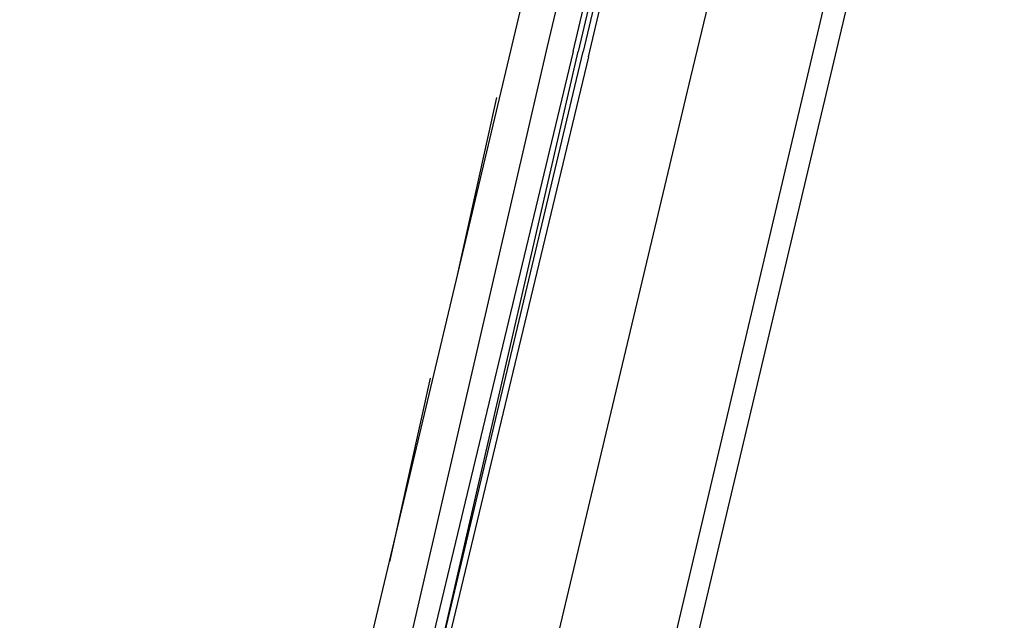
# Model space of a CAD drawing. Header units: feet. Extents: x -79 to 198, y -22 to 181.
# Tile 134 of 256: x 118.1 to 120.67, y 71.24 to 72.81. Entities that reach past the tile are written whole.
import ezdxf

# ---------------------------------------------------------------- set-up
doc = ezdxf.new("R2010")
doc.units = ezdxf.units.FT
doc.layers.add('A-LINEA', color=7, linetype='CONTINUOUS')

msp = doc.modelspace()

# ---------------------------------------------------------------- linework, layer by layer
at = {"layer": 'A-LINEA'}
for p, q in [((124.44, 90.4978), (117.1467, 59.6844)), ((119.8133, 74.5378), (118.1467, 67.5244)), ((120.56, 74.3644), (118.9067, 67.3511)), ((119.48, 72.7378), (119.8667, 74.3778)), ((119.3467, 72.6044), (119.24, 72.1244)), ((119.1733, 71.8711), (119.0667, 71.3911))]:
    msp.add_line(p, q, dxfattribs=at)
for points in [[(120.28, 74.4311), (119.8533, 72.6578), (119.4667, 71.0311)], [(119.5467, 72.7244), (119.9467, 74.4178), (119.96, 74.4178), (119.56, 72.7244)], [(119.5867, 72.7111), (119.9867, 74.4044), (119.9867, 74.4178), (119.9733, 74.4178), (119.5733, 72.7244)], [(119.1333, 71.1111), (119.1333, 71.1244), (119.1067, 71.1244), (119.48, 72.7378)], [(119.5467, 72.7244), (119.1467, 71.0578), (119.1467, 71.0444), (119.16, 71.0444), (119.1733, 71.0444), (119.56, 72.7244)], [(119.5867, 72.7111), (119.1867, 71.0444), (119.1733, 71.0444), (119.5733, 72.7244)]]:
    msp.add_lwpolyline(points, dxfattribs=at)

doc.saveas('drawing.dxf')
